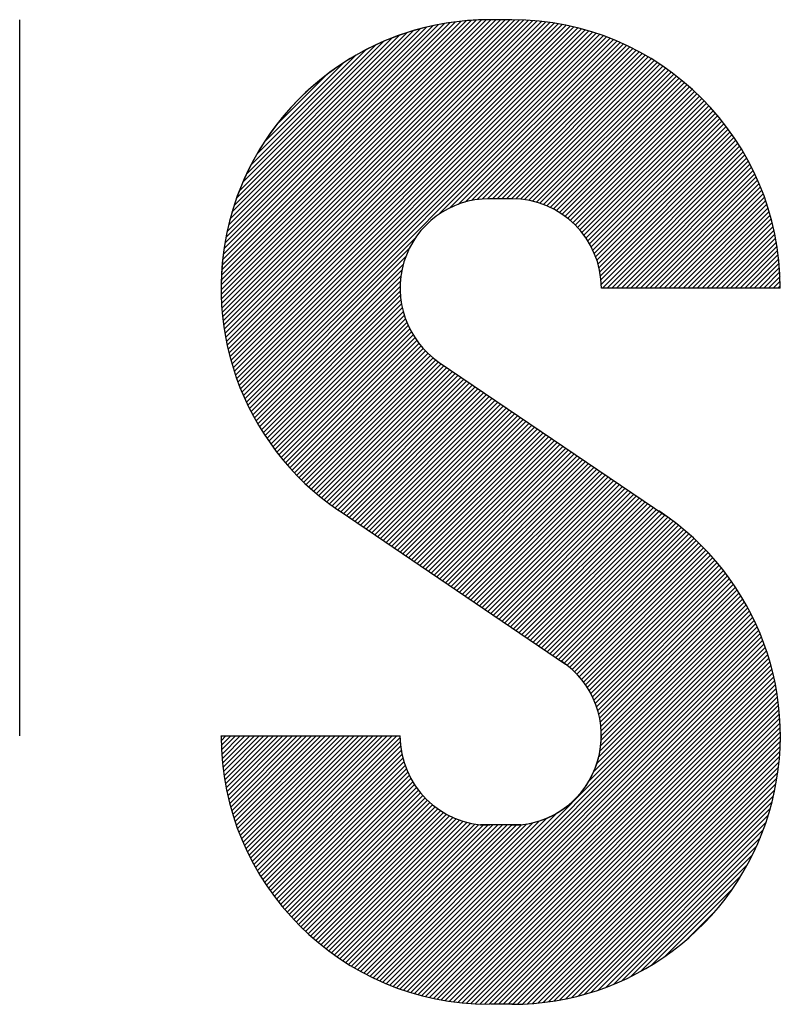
# Model space of a CAD drawing. Header units: millimetres. Extents: x 0 to 1733, y 0 to 1188.
# Tile 96 of 157: x 201 to 215, y 1010 to 1027. Entities that reach past the tile are written whole.
import ezdxf

# ---------------------------------------------------------------- set-up
doc = ezdxf.new("R2010")
doc.units = ezdxf.units.MM
doc.header["$LTSCALE"] = 0.727559
doc.layers.add('NoLayerName_001', color=7, linetype='Continuous')

# ---------------------------------------------------------------- blocks, each defined once
blk = doc.blocks.new('*X27')
at = {"color": 7, "linetype": 'Continuous', "lineweight": 25}
for p, q in [((0, 0.78), (1.183, 1.9629)), ((0.0001, 0.8008), (1.1621, 1.9629)), ((0.0003, 0.7595), (1.2038, 1.9629)), ((0.0005, 0.8221), (1.1409, 1.9624)), ((0.0009, 0.7393), (1.2246, 1.9629)), ((0.0014, 0.8437), (1.1192, 1.9616)), ((0.0019, 0.7195), (1.2454, 1.9629)), ((0.0027, 0.8658), (1.0971, 1.9603)), ((0.0032, 0.6999), (1.2662, 1.9629)), ((0.0044, 0.8883), (1.0746, 1.9585)), ((0.0047, 0.6807), (1.2869, 1.9629)), ((0.0066, 0.6618), (1.3073, 1.9625)), ((0.0066, 0.9114), (1.0516, 1.9563)), ((0.0087, 0.6431), (1.3274, 1.9618)), ((0.0094, 0.9349), (1.028, 1.9535)), ((0.0112, 0.6247), (1.3471, 1.9607)), ((0.0127, 0.959), (1.0039, 1.9502)), ((0.0138, 0.6066), (1.3666, 1.9593)), ((0.0166, 0.9838), (0.9791, 1.9463)), ((0.0167, 0.5887), (1.3857, 1.9577)), ((0.0199, 0.5711), (1.4045, 1.9557)), ((0.0213, 1.0092), (0.9537, 1.9417)), ((0.0233, 0.5536), (1.4231, 1.9535)), ((0.0269, 0.5364), (1.4414, 1.951)), ((0.0307, 0.5195), (1.4595, 1.9483)), ((0.0347, 0.5027), (1.4773, 1.9453)), ((0.039, 0.4862), (1.4949, 1.9421)), ((0.0266, 1.0353), (0.9276, 1.9363)), ((0.0328, 1.0623), (0.9006, 1.9302)), ((0.0399, 1.0902), (0.8727, 1.9231)), ((0.0434, 0.4698), (1.5123, 1.9387)), ((0.048, 0.4536), (1.5294, 1.935)), ((0.048, 1.1191), (0.8438, 1.9149)), ((0.0529, 0.4377), (1.5463, 1.9311)), ((0.0573, 1.1492), (0.8137, 1.9056)), ((0.0579, 0.4219), (1.563, 1.927)), ((0.0631, 0.4063), (1.5795, 1.9227)), ((0.0685, 0.3909), (1.5958, 1.9182)), ((0.074, 0.3757), (1.6119, 1.9135)), ((0.0798, 0.3606), (1.6278, 1.9086)), ((0.0857, 0.3457), (1.6435, 1.9036)), ((0.0917, 0.331), (1.6591, 1.8983)), ((0.068, 1.1807), (0.7822, 1.8949)), ((0.0804, 1.2139), (0.7491, 1.8826)), ((0.0947, 1.249), (0.7139, 1.8682)), ((0.098, 0.3164), (1.6744, 1.8929)), ((0.1044, 0.302), (1.6896, 1.8873)), ((0.1109, 0.2878), (1.7046, 1.8815)), ((0.952, 1.1081), (1.7195, 1.8755)), ((1.0029, 1.1381), (1.7342, 1.8694)), ((1.0395, 1.1539), (1.7487, 1.8631)), ((1.0704, 1.164), (1.7631, 1.8567)), ((0.1117, 1.2868), (0.6762, 1.8513)), ((0.1319, 1.3278), (0.6351, 1.831)), ((1.0978, 1.1707), (1.7773, 1.8501)), ((1.1229, 1.175), (1.7913, 1.8434)), ((1.1462, 1.1775), (1.8052, 1.8364)), ((1.1681, 1.1785), (1.8189, 1.8294)), ((1.189, 1.1786), (1.8325, 1.8222)), ((1.2098, 1.1786), (1.846, 1.8148)), ((0.157, 1.3737), (0.5892, 1.8059)), ((0.1899, 1.4274), (0.5356, 1.773)), ((1.2306, 1.1786), (1.8593, 1.8073)), ((1.2514, 1.1786), (1.8724, 1.7997)), ((1.2722, 1.1786), (1.8854, 1.7919)), ((1.2925, 1.1782), (1.8983, 1.784)), ((1.312, 1.1768), (1.911, 1.7759)), ((1.3305, 1.1746), (1.9236, 1.7677)), ((1.3483, 1.1716), (1.936, 1.7593)), ((1.3655, 1.1679), (1.9484, 1.7508)), ((1.3819, 1.1636), (1.9605, 1.7422)), ((1.3978, 1.1587), (1.9726, 1.7335)), ((0.239, 1.4973), (0.4656, 1.7239)), ((1.4132, 1.1533), (1.9845, 1.7246)), ((1.428, 1.1473), (1.9962, 1.7155)), ((1.4424, 1.1409), (2.0079, 1.7064)), ((0.1176, 0.2737), (0.8549, 1.0109)), ((0.1245, 0.2597), (0.8248, 0.96)), ((0.1315, 0.2459), (0.809, 0.9234)), ((0.1387, 0.2323), (0.7989, 0.8926)), ((0.146, 0.2188), (0.7923, 0.8651)), ((0.1534, 0.2055), (0.788, 0.84)), ((0.161, 0.1923), (0.7855, 0.8167)), ((0.1688, 0.1793), (0.7844, 0.7948)), ((0.1767, 0.1663), (0.7845, 0.7742)), ((0.1847, 0.1536), (0.7856, 0.7545)), ((0.1929, 0.141), (0.7876, 0.7357)), ((0.2012, 0.1285), (0.7904, 0.7177)), ((0.2096, 0.1161), (0.7939, 0.7003)), ((0.2182, 0.1039), (0.798, 0.6837)), ((0.227, 0.0918), (0.8027, 0.6676)), ((0.2358, 0.0799), (0.808, 0.6521)), ((0.2448, 0.0681), (0.8138, 0.6371)), ((0.2539, 0.0564), (0.8202, 0.6226)), ((0.2632, 0.0449), (0.8269, 0.6086)), ((0.2726, 0.0334), (0.8342, 0.5951)), ((0.2821, 0.0222), (0.8419, 0.5819)), ((0.2917, 0.011), (0.85, 0.5693)), ((0.3015, 0), (0.8585, 0.557))]:
    blk.add_line(p, q, dxfattribs=at)
blk = doc.blocks.new('*X28')
at = {"color": 7, "linetype": 'Continuous', "lineweight": 25}
for p, q in [((1.4563, 2.817), (2.0194, 3.3801)), ((1.4697, 2.8096), (2.0308, 3.3707)), ((1.4827, 2.8018), (2.042, 3.3611)), ((1.4953, 2.7936), (2.0531, 3.3515)), ((1.5075, 2.785), (2.0641, 3.3416)), ((1.5192, 2.776), (2.075, 3.3317)), ((1.5306, 2.7665), (2.0857, 3.3216)), ((1.5416, 2.7567), (2.0963, 3.3114)), ((1.5521, 2.7465), (2.1067, 3.3011)), ((1.5623, 2.7359), (2.1171, 3.2906)), ((1.5721, 2.7249), (2.1273, 3.28)), ((1.5815, 2.7135), (2.1373, 3.2693)), ((1.5905, 2.7017), (2.1473, 3.2584)), ((1.5991, 2.6895), (2.1571, 3.2474)), ((1.6073, 2.6769), (2.1668, 3.2363)), ((1.6151, 2.6639), (2.1763, 3.2251)), ((1.6224, 2.6504), (2.1857, 3.2137)), ((1.6293, 2.6365), (2.195, 3.2022)), ((1.6358, 2.6221), (2.2041, 3.1905)), ((1.6417, 2.6073), (2.2132, 3.1787)), ((1.6471, 2.5919), (2.222, 3.1668)), ((1.652, 2.5759), (2.2308, 3.1548)), ((1.6562, 2.5594), (2.2394, 3.1426)), ((1.6599, 2.5422), (2.2479, 3.1303)), ((1.6628, 2.5244), (2.2562, 3.1178)), ((1.665, 2.5058), (2.2644, 3.1052)), ((1.6663, 2.4863), (2.2725, 3.0925)), ((1.6727, 2.4719), (2.2804, 3.0796)), ((1.6935, 2.4719), (2.2882, 3.0666)), ((1.7143, 2.4719), (2.2958, 3.0534)), ((1.735, 2.4719), (2.3033, 3.0401)), ((1.7558, 2.4719), (2.3107, 3.0267)), ((1.7766, 2.4719), (2.3179, 3.0131)), ((1.7974, 2.4719), (2.3249, 2.9993)), ((1.8182, 2.4719), (2.3318, 2.9854)), ((1.839, 2.4719), (2.3386, 2.9714)), ((1.8598, 2.4719), (2.3451, 2.9572)), ((1.8806, 2.4719), (2.3516, 2.9428)), ((1.9014, 2.4719), (2.3578, 2.9283)), ((1.9222, 2.4719), (2.364, 2.9136)), ((1.943, 2.4719), (2.3699, 2.8987)), ((1.9638, 2.4719), (2.3757, 2.8837)), ((1.9846, 2.4719), (2.3813, 2.8685)), ((2.0054, 2.4719), (2.3867, 2.8531)), ((2.0262, 2.4719), (2.3919, 2.8376)), ((2.047, 2.4719), (2.397, 2.8218)), ((2.0678, 2.4719), (2.4019, 2.8059)), ((2.0886, 2.4719), (2.4065, 2.7898)), ((2.1094, 2.4719), (2.411, 2.7735)), ((2.1302, 2.4719), (2.4153, 2.757)), ((2.151, 2.4719), (2.4194, 2.7403)), ((2.1718, 2.4719), (2.4233, 2.7233)), ((2.1926, 2.4719), (2.4269, 2.7062)), ((2.2134, 2.4719), (2.4304, 2.6888)), ((2.2342, 2.4719), (2.4336, 2.6712)), ((2.255, 2.4719), (2.4365, 2.6534)), ((2.2758, 2.4719), (2.4392, 2.6353)), ((2.2966, 2.4719), (2.4417, 2.617)), ((2.3174, 2.4719), (2.4439, 2.5984)), ((2.3382, 2.4719), (2.4458, 2.5795)), ((2.359, 2.4719), (2.4475, 2.5604)), ((2.3798, 2.4719), (2.4488, 2.5409)), ((2.4006, 2.4719), (2.4498, 2.5211)), ((2.4214, 2.4719), (2.4506, 2.5011)), ((2.4422, 2.4719), (2.4509, 2.4806)), ((0.3114, 1.6722), (0.8674, 2.2281)), ((0.3215, 1.6614), (0.8767, 2.2167)), ((0.3316, 1.6508), (0.8864, 2.2056)), ((0.3419, 1.6403), (0.8965, 2.1949)), ((0.3524, 1.6299), (0.907, 2.1846)), ((0.3629, 1.6197), (0.9179, 2.1747)), ((0.3736, 1.6096), (0.9292, 2.1651)), ((0.3844, 1.5996), (0.9409, 2.156)), ((0.3954, 1.5897), (0.9529, 2.1473)), ((0.4065, 1.58), (0.9653, 2.1389)), ((0.4177, 1.5704), (0.9777, 2.1305)), ((0.429, 1.561), (0.9901, 2.1221)), ((0.4405, 1.5517), (1.0025, 2.1137)), ((0.4521, 1.5425), (1.0149, 2.1053)), ((0.4639, 1.5334), (1.0273, 2.0969)), ((0.4757, 1.5245), (1.0397, 2.0885)), ((0.4877, 1.5157), (1.0521, 2.0801)), ((0.4999, 1.5071), (1.0646, 2.0717)), ((0.5122, 1.4985), (1.077, 2.0633)), ((0.5246, 1.4901), (1.0894, 2.0549)), ((0.537, 1.4817), (1.1018, 2.0465)), ((0.5494, 1.4733), (1.1142, 2.0381)), ((0.5618, 1.465), (1.1266, 2.0297)), ((0.5742, 1.4566), (1.139, 2.0214)), ((0.5866, 1.4482), (1.1514, 2.013)), ((0.599, 1.4398), (1.1638, 2.0046)), ((0.6114, 1.4314), (1.1762, 1.9962)), ((0.6238, 1.423), (1.1886, 1.9878)), ((0.6362, 1.4146), (1.201, 1.9794)), ((0.6486, 1.4062), (1.2134, 1.971)), ((0.661, 1.3978), (1.2258, 1.9626)), ((0.6734, 1.3894), (1.2382, 1.9542)), ((0.6858, 1.381), (1.2506, 1.9458)), ((0.6982, 1.3726), (1.263, 1.9374)), ((0.7106, 1.3642), (1.2754, 1.929)), ((0.723, 1.3558), (1.2878, 1.9206)), ((0.7354, 1.3474), (1.3002, 1.9122)), ((0.7478, 1.339), (1.3126, 1.9038)), ((0.7602, 1.3306), (1.325, 1.8954)), ((0.7726, 1.3222), (1.3374, 1.887)), ((0.785, 1.3138), (1.3498, 1.8786)), ((0.7974, 1.3054), (1.3622, 1.8702)), ((0.8098, 1.2971), (1.3746, 1.8619)), ((0.8222, 1.2887), (1.387, 1.8535)), ((0.8346, 1.2803), (1.3994, 1.8451)), ((0.847, 1.2719), (1.4118, 1.8367)), ((0.8594, 1.2635), (1.4242, 1.8283)), ((0.8718, 1.2551), (1.4366, 1.8199)), ((0.8842, 1.2467), (1.449, 1.8115)), ((0.8966, 1.2383), (1.4614, 1.8031)), ((0.909, 1.2299), (1.4738, 1.7947)), ((0.9214, 1.2215), (1.4862, 1.7863)), ((0.9338, 1.2131), (1.4986, 1.7779)), ((0.9462, 1.2047), (1.511, 1.7695)), ((0.9586, 1.1963), (1.5234, 1.7611)), ((0.971, 1.1879), (1.5358, 1.7527)), ((0.9834, 1.1795), (1.5482, 1.7443)), ((0.9959, 1.1711), (1.5606, 1.7359)), ((1.0083, 1.1627), (1.5731, 1.7275)), ((1.0207, 1.1543), (1.5855, 1.7191)), ((1.0331, 1.1459), (1.5979, 1.7107)), ((1.0455, 1.1376), (1.6103, 1.7023)), ((1.0579, 1.1292), (1.6227, 1.694)), ((1.0703, 1.1208), (1.6351, 1.6856)), ((1.0827, 1.1124), (1.6475, 1.6772)), ((1.0951, 1.104), (1.6599, 1.6688)), ((1.1075, 1.0956), (1.6723, 1.6604)), ((1.1199, 1.0872), (1.6847, 1.652)), ((1.1323, 1.0788), (1.6971, 1.6436)), ((1.1447, 1.0704), (1.7095, 1.6352)), ((1.1571, 1.062), (1.7219, 1.6268)), ((1.1695, 1.0536), (1.7343, 1.6184)), ((0, 0.508), (0.0007, 0.5087)), ((0.0002, 0.4874), (0.0215, 0.5087)), ((0.0007, 0.4672), (0.0423, 0.5087)), ((0.0016, 0.4473), (0.0631, 0.5087)), ((0.0028, 0.4277), (0.0839, 0.5087)), ((0.0043, 0.4084), (0.1047, 0.5087)), ((0.0061, 0.3894), (0.1255, 0.5087)), ((0.0082, 0.3706), (0.1463, 0.5087)), ((0.0105, 0.3522), (0.1671, 0.5087)), ((0.0131, 0.334), (0.1879, 0.5087)), ((0.016, 0.316), (0.2087, 0.5087)), ((0.019, 0.2983), (0.2295, 0.5087)), ((0.0224, 0.2808), (0.2503, 0.5087)), ((0.0259, 0.2636), (0.2711, 0.5087)), ((0.0297, 0.2466), (0.2919, 0.5087)), ((0.0337, 0.2297), (0.3127, 0.5087)), ((0.0379, 0.2131), (0.3334, 0.5087)), ((0.0422, 0.1967), (0.3542, 0.5087)), ((0.0468, 0.1805), (0.375, 0.5087)), ((0.0516, 0.1645), (0.3958, 0.5087)), ((0.0566, 0.1487), (0.4166, 0.5087)), ((0.0617, 0.133), (0.4374, 0.5087)), ((0.0671, 0.1176), (0.4582, 0.5087)), ((0.0726, 0.1023), (0.479, 0.5087)), ((0.0783, 0.0872), (0.4998, 0.5087)), ((0.0841, 0.0722), (0.5206, 0.5087)), ((0.0902, 0.0575), (0.5414, 0.5087)), ((0.0964, 0.0429), (0.5622, 0.5087)), ((0.1027, 0.0284), (0.583, 0.5087)), ((0.1092, 0.0141), (0.6038, 0.5087)), ((0.1159, 0), (0.6246, 0.5087))]:
    blk.add_line(p, q, dxfattribs=at)
blk = doc.blocks.new('*X29')
at = {"color": 7, "linetype": 'Continuous', "lineweight": 25}
for p, q in [((1.0592, 1.7125), (1.624, 2.2773)), ((1.0716, 1.7041), (1.6364, 2.2689)), ((1.084, 1.6957), (1.6488, 2.2605)), ((1.0964, 1.6873), (1.6612, 2.2521)), ((1.1088, 1.6789), (1.6736, 2.2437)), ((1.1212, 1.6706), (1.686, 2.2354)), ((1.1336, 1.6622), (1.6984, 2.227)), ((1.146, 1.6538), (1.7108, 2.2186)), ((1.1584, 1.6454), (1.7232, 2.2102)), ((1.1708, 1.637), (1.7356, 2.2018)), ((1.1832, 1.6286), (1.748, 2.1934)), ((1.1956, 1.6202), (1.7604, 2.185)), ((1.208, 1.6118), (1.7728, 2.1766)), ((1.2204, 1.6034), (1.7852, 2.1682)), ((1.2328, 1.595), (1.7976, 2.1598)), ((1.2452, 1.5866), (1.81, 2.1514)), ((1.2576, 1.5782), (1.8224, 2.143)), ((1.27, 1.5698), (1.8347, 2.1345)), ((1.2824, 1.5614), (1.8468, 2.1257)), ((1.2948, 1.553), (1.8587, 2.1169)), ((1.3072, 1.5446), (1.8705, 2.1079)), ((1.3196, 1.5362), (1.8822, 2.0988)), ((1.332, 1.5278), (1.8937, 2.0895)), ((1.3444, 1.5194), (1.9051, 2.0801)), ((1.3568, 1.5111), (1.9164, 2.0706)), ((1.3692, 1.5027), (1.9275, 2.061)), ((1.3816, 1.4942), (1.9386, 2.0512)), ((1.3935, 1.4853), (1.9494, 2.0413)), ((1.405, 1.476), (1.9602, 2.0312)), ((1.416, 1.4663), (1.9708, 2.021)), ((1.4267, 1.4561), (1.9813, 2.0107)), ((1.437, 1.4456), (1.9917, 2.0003)), ((1.4469, 1.4347), (2.0019, 1.9897)), ((1.4564, 1.4235), (2.012, 1.979)), ((1.4655, 1.4118), (2.022, 1.9682)), ((1.4742, 1.3997), (2.0318, 1.9573)), ((1.4825, 1.3872), (2.0415, 1.9462)), ((1.4904, 1.3743), (2.0511, 1.935)), ((1.4979, 1.3609), (2.0606, 1.9236)), ((1.5049, 1.3471), (2.0699, 1.9121)), ((1.5114, 1.3329), (2.0791, 1.9005)), ((1.5175, 1.3181), (2.0881, 1.8888)), ((1.523, 1.3029), (2.097, 1.8769)), ((1.528, 1.2871), (2.1058, 1.8649)), ((1.5325, 1.2707), (2.1145, 1.8527)), ((1.5363, 1.2537), (2.123, 1.8405)), ((1.5394, 1.2361), (2.1314, 1.828)), ((1.5418, 1.2177), (2.1396, 1.8155)), ((1.5433, 1.1984), (2.1477, 1.8028)), ((1.5435, 1.157), (2.1635, 1.777)), ((1.544, 1.1782), (2.1557, 1.7899)), ((1.5329, 1.084), (2.1861, 1.7372)), ((1.5383, 1.1102), (2.1787, 1.7506)), ((1.5417, 1.1344), (2.1712, 1.7638)), ((1.491, 0.9797), (2.2073, 1.696)), ((1.5121, 1.0216), (2.2004, 1.7099)), ((1.5247, 1.055), (2.1933, 1.7236)), ((0.6164, 0.0843), (2.2141, 1.682)), ((0.6313, 0.0785), (2.2207, 1.6678)), ((0.6465, 0.0728), (2.2272, 1.6535)), ((0.6617, 0.0672), (2.2335, 1.639)), ((0.6772, 0.0619), (2.2397, 1.6244)), ((0.6928, 0.0567), (2.2457, 1.6096)), ((0.7086, 0.0518), (2.2515, 1.5946)), ((0.7247, 0.047), (2.2571, 1.5794)), ((0.7409, 0.0424), (2.2626, 1.5641)), ((0.7573, 0.038), (2.2679, 1.5486)), ((0.7739, 0.0338), (2.273, 1.5329)), ((0.7907, 0.0298), (2.2779, 1.517)), ((0.8077, 0.026), (2.2826, 1.501)), ((0.8249, 0.0225), (2.2872, 1.4847)), ((0.8424, 0.0191), (2.2915, 1.4683)), ((0.8601, 0.016), (2.2957, 1.4516)), ((0.8781, 0.0132), (2.2996, 1.4347)), ((0.8962, 0.0106), (2.3033, 1.4176)), ((0.9147, 0.0082), (2.3068, 1.4003)), ((0.9334, 0.0062), (2.31, 1.3828)), ((0.9524, 0.0044), (2.3131, 1.365)), ((0.9717, 0.0029), (2.3158, 1.347)), ((0.9913, 0.0017), (2.3184, 1.3287)), ((1.0112, 0.0008), (2.3206, 1.3102)), ((1.0314, 0.0002), (2.3226, 1.2914)), ((1.052, 0), (2.3244, 1.2723)), ((1.0728, 0), (2.3258, 1.253)), ((1.0936, 0), (2.3269, 1.2333)), ((1.1144, 0), (2.3277, 1.2133)), ((0, 0.6533), (0.5227, 1.176)), ((0.007, 0.6395), (0.5435, 1.176)), ((0.0141, 0.6259), (0.5643, 1.176)), ((0.0214, 0.6123), (0.5851, 1.176)), ((0.0288, 0.599), (0.6059, 1.176)), ((0.0364, 0.5857), (0.6267, 1.176)), ((0.0441, 0.5726), (0.6475, 1.176)), ((0.0519, 0.5597), (0.6617, 1.1694)), ((1.1352, 0), (2.3282, 1.1929)), ((1.156, 0), (2.3283, 1.1723)), ((0.0599, 0.5469), (0.6625, 1.1495)), ((0.0681, 0.5342), (0.6643, 1.1305)), ((1.1771, 0.0003), (2.328, 1.1512)), ((1.1985, 0.0009), (2.3273, 1.1297)), ((0.0763, 0.5217), (0.6669, 1.1123)), ((0.0847, 0.5093), (0.6702, 1.0948)), ((1.2204, 0.002), (2.3263, 1.1079)), ((1.2427, 0.0035), (2.3248, 1.0856)), ((0.0933, 0.4971), (0.6742, 1.078)), ((0.102, 0.485), (0.6788, 1.0617)), ((0.1108, 0.473), (0.6839, 1.0461)), ((1.2655, 0.0055), (2.3228, 1.0628)), ((1.2888, 0.008), (2.3203, 1.0395)), ((0.1198, 0.4611), (0.6896, 1.031)), ((0.1288, 0.4494), (0.6958, 1.0164)), ((0.1381, 0.4378), (0.7024, 1.0022)), ((1.3126, 0.011), (2.3172, 1.0156)), ((0.1474, 0.4264), (0.7096, 0.9886)), ((0.1569, 0.4151), (0.7171, 0.9753)), ((0.1665, 0.4039), (0.7251, 0.9625)), ((0.1763, 0.3929), (0.7335, 0.9501)), ((1.3371, 0.0147), (2.3136, 0.9912)), ((1.3622, 0.019), (2.3093, 0.9661)), ((0.1861, 0.3819), (0.7423, 0.9381)), ((0.1961, 0.3711), (0.7516, 0.9266)), ((0.2063, 0.3605), (0.7612, 0.9154)), ((1.3879, 0.0239), (2.3043, 0.9403)), ((1.4145, 0.0297), (2.2986, 0.9138)), ((0.2165, 0.35), (0.7712, 0.9046)), ((0.2269, 0.3396), (0.7816, 0.8942)), ((0.2375, 0.3293), (0.7923, 0.8842)), ((0.2481, 0.3191), (0.8035, 0.8745)), ((0.2589, 0.3091), (0.8151, 0.8653)), ((1.4419, 0.0363), (2.2919, 0.8864)), ((0.2698, 0.2992), (0.8271, 0.8565)), ((0.2809, 0.2895), (0.8394, 0.8481)), ((0.2921, 0.2799), (0.8522, 0.8401)), ((0.3034, 0.2704), (0.8655, 0.8325)), ((0.3148, 0.261), (0.8791, 0.8254)), ((0.6016, 0.0903), (1.3485, 0.8372)), ((1.4703, 0.0439), (2.2843, 0.858)), ((1.4998, 0.0527), (2.2756, 0.8284)), ((0.3264, 0.2518), (0.8932, 0.8187)), ((0.3381, 0.2427), (0.9078, 0.8125)), ((0.3499, 0.2338), (0.9229, 0.8068)), ((0.3619, 0.2249), (0.9386, 0.8016)), ((0.374, 0.2163), (0.9548, 0.797)), ((0.3863, 0.2077), (0.9716, 0.793)), ((0.3986, 0.1993), (0.989, 0.7897)), ((0.4112, 0.191), (1.0072, 0.7871)), ((0.4238, 0.1829), (1.0272, 0.7862)), ((0.4366, 0.1749), (1.048, 0.7862)), ((0.4495, 0.167), (1.0688, 0.7862)), ((0.4626, 0.1593), (1.0896, 0.7862)), ((0.4759, 0.1517), (1.1104, 0.7862)), ((0.4892, 0.1443), (1.1312, 0.7862)), ((0.5027, 0.137), (1.152, 0.7862)), ((0.5164, 0.1299), (1.1728, 0.7862)), ((0.5302, 0.1229), (1.1939, 0.7866)), ((0.5442, 0.1161), (1.2181, 0.79)), ((0.5583, 0.1094), (1.2443, 0.7954)), ((0.5726, 0.1029), (1.2733, 0.8036)), ((0.587, 0.0965), (1.3067, 0.8162)), ((1.5306, 0.0627), (2.2656, 0.7976)), ((1.563, 0.0742), (2.2541, 0.7653)), ((1.5971, 0.0875), (2.2407, 0.7312)), ((1.6335, 0.1031), (2.2251, 0.6948)), ((1.6728, 0.1217), (2.2066, 0.6554)), ((1.7162, 0.1442), (2.1841, 0.6121)), ((1.7655, 0.1728), (2.1555, 0.5628)), ((1.8257, 0.2121), (2.1162, 0.5026)), ((1.9184, 0.2841), (2.0442, 0.4098))]:
    blk.add_line(p, q, dxfattribs=at)
blk = doc.blocks.new('JZB_0003')
at = {"layer": 'NoLayerName_001', "color": 7, "linetype": 'Continuous', "lineweight": 25}
for p, q in [((22.3639, 1.1765), (22.3639, 4.3137)), ((24.5208, 4.3137), (24.4227, 4.3137)), ((24.5208, 3.5294), (24.4227, 3.5294)), ((24.9129, 3.1396), (25.6972, 3.1396)), ((24.2029, 2.8125), (25.1956, 2.1406)), ((23.7633, 2.163), (24.756, 1.4911)), ((23.2463, 1.1765), (24.0306, 1.1765)), ((24.5595, 0.7867), (24.384, 0.7867)), ((24.525, 0.0004), (24.427, 0.0004))]:
    blk.add_line(p, q, dxfattribs=at)
for centre, radius, start, end in [((24.4227, 3.1373), 1.1765, 90, 235.9071), ((24.4227, 3.1373), 1.1765, 90, 180), ((24.5208, 3.1373), 1.1765, 0, 90), ((24.4227, 3.1373), 0.3922, 90, 235.9071), ((24.5208, 3.1373), 0.3922, 0, 90), ((24.5208, 1.1769), 1.1765, 270, 56.8162), ((24.5208, 1.1769), 0.3922, 270, 56.8162), ((24.4227, 1.1769), 1.1765, 180, 270), ((24.4227, 1.1769), 0.3922, 180, 270), ((24.5208, 1.1769), 0.3922, 270, 0)]:
    blk.add_arc(centre, radius, start, end, dxfattribs=at)
for name, p in [('*X27', (23.2463, 2.3508)), ('*X28', (23.2463, 0.6677)), ('*X29', (23.369, 0.0004))]:
    blk.add_blockref(name, p)

msp = doc.modelspace()

# ---------------------------------------------------------------- block references
at = {"layer": 'NoLayerName_001', "xscale": 4, "yscale": 4, "zscale": 4}
msp.add_blockref('JZB_0003', (111.90628815, 1010), dxfattribs=at)

doc.saveas('drawing.dxf')
